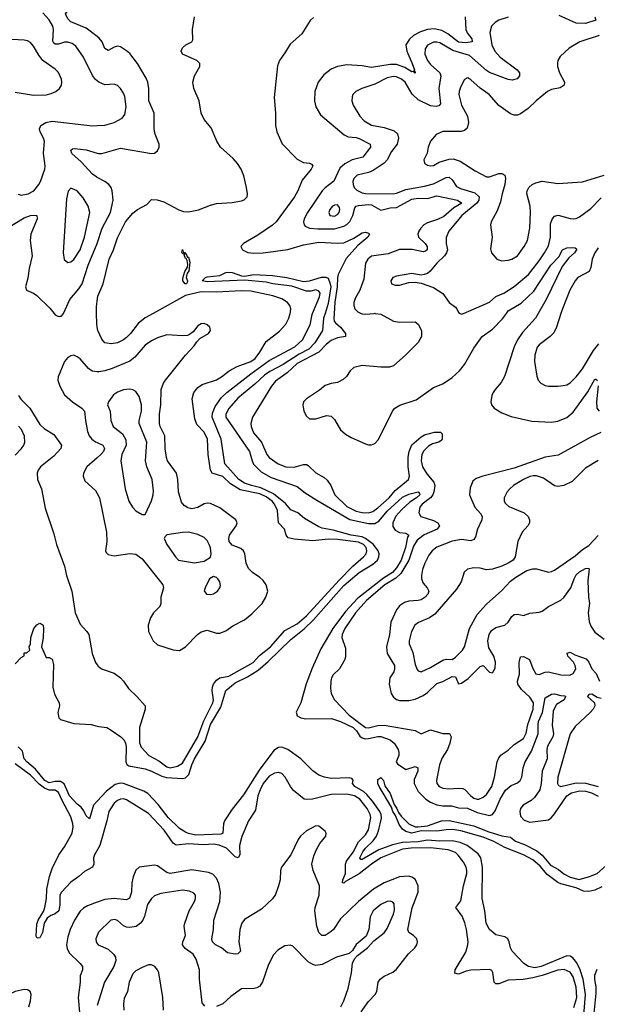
# Model space of a CAD drawing. Header units: inches. Extents: x 1245430 to 1420861, y 606325 to 671315.
# Tile 219 of 256: x 1359500 to 1363226, y 635547 to 641892. Entities that reach past the tile are written whole.
import ezdxf

# ---------------------------------------------------------------- set-up
doc = ezdxf.new("R2010")
doc.units = ezdxf.units.IN
doc.header["$MEASUREMENT"] = 0
for name, color, linetype in [('B3653', 7, 'Continuous'), ('B3654', 7, 'Continuous'), ('B3663', 7, 'Continuous'), ('B3664', 7, 'Continuous')]:
    doc.layers.add(name, color=color, linetype=linetype)

msp = doc.modelspace()

# ---------------------------------------------------------------- linework, layer by layer
at = {"layer": 'B3653', "color": 5}
for points, elevation in [([(1359722.1, 640000), (1359730, 639990.5), (1359750, 639980.7), (1359758.6, 639981.4), (1359770, 639982.8), (1359782, 639998), (1359782.9, 640000)], 820), ([(1360000, 639913.8), (1359997.6, 639930), (1359996.1, 640000)], 780), ([(1360000, 639623.9), (1359967.7, 639627.7), (1359943.6, 639643.6), (1359890, 639706), (1359870, 639720.7), (1359850, 639729.5), (1359830, 639727), (1359810, 639714.5), (1359790, 639689.5), (1359747.8, 639590), (1359746.7, 639570), (1359758.8, 639530), (1359790, 639474.6), (1359840.9, 639430), (1359901.8, 639390), (1359918, 639370), (1359923.6, 639310), (1359938.3, 639238.3), (1359948.8, 639210), (1359965.9, 639190), (1359990, 639172.4), (1360000, 639167.6)], 820), ([(1359491.6, 639470), (1359507, 639447), (1359564.6, 639390), (1359630, 639283.5), (1359657.8, 639257.8), (1359720, 639220), (1359770.1, 639150), (1359766.4, 639130), (1359719.4, 639080.6), (1359633.6, 639010), (1359620.3, 638990), (1359613.9, 638970), (1359615.8, 638930), (1359640.6, 638870), (1359664.6, 638744.6), (1359719.4, 638579.4), (1359737.3, 638510), (1359788.8, 638370), (1359802.1, 638310), (1359835.6, 638210), (1359859, 638070), (1359890, 637997.6), (1359934, 637950), (1359945.3, 637930), (1359966.9, 637806.9), (1359990.2, 637750.2), (1360000, 637735)], 780), ([(1359470, 639086.5), (1359511.8, 639128.2), (1359527, 639150), (1359533.9, 639170), (1359531.8, 639208.2), (1359511.7, 639251.7), (1359492.5, 639272.5)], 780), ([(1360000, 639069.5), (1359932.6, 639010), (1359912.3, 638970), (1359909.1, 638950), (1359920, 638920), (1359990, 638857.3), (1360000, 638839.1)], 820), ([(1359470, 637742), (1359510, 637782), (1359528, 637792), (1359530, 637812), (1359547.3, 637812.7), (1359566, 637830), (1359562, 637850), (1359568.9, 637871.1), (1359571.5, 637910), (1359591.8, 637970), (1359610, 637992.4), (1359630, 638003), (1359639, 637999), (1359651.5, 637991.5), (1359653.7, 637970), (1359652.1, 637907.9), (1359640.4, 637850), (1359670, 637782), (1359690, 637782), (1359710, 637772), (1359718, 637738), (1359713.8, 637590), (1359724.8, 637544.8), (1359754.7, 637490), (1359756.1, 637470), (1359746.6, 637426.6), (1359752.3, 637392.3), (1359763.4, 637383.4), (1359850, 637356.5), (1359962, 637350), (1360000, 637339.8)], 760), ([(1360000, 636855.6), (1359976.3, 636830), (1359950, 636742), (1359930, 636762.4), (1359914.6, 636794.6), (1359897.2, 636817.2), (1359870, 636837.4), (1359821.5, 636890), (1359787.7, 636967.7), (1359763.6, 636983.6), (1359730, 636983.7), (1359690, 636975), (1359662.4, 636990), (1359602.1, 637062.1), (1359545.4, 637110), (1359529.9, 637130), (1359517.5, 637177.5), (1359490, 637206.9)], 760), ([(1360000, 636540.8), (1359982.8, 636510), (1359976.9, 636490), (1359977.5, 636450), (1359970.8, 636430), (1359917.5, 636402.5), (1359882.1, 636370), (1359830, 636333.7), (1359769.6, 636270.4), (1359759.5, 636250), (1359759.3, 636190), (1359752.1, 636150), (1359730, 636129.9), (1359700.5, 636119.5), (1359677, 636103), (1359658.9, 636070), (1359647.4, 636010), (1359630, 635975.6), (1359613.6, 635973.6), (1359607, 635987), (1359610, 636062.8), (1359619.4, 636090), (1359653.8, 636146.2), (1359662.4, 636170), (1359672.7, 636230), (1359675.8, 636290), (1359691.5, 636370), (1359710, 636422), (1359752.8, 636510), (1359790, 636562.9), (1359838.2, 636650), (1359845.1, 636690), (1359842.9, 636710), (1359830, 636755.6), (1359775.4, 636855.4), (1359750, 636912.3), (1359730, 636926.8), (1359690, 636928), (1359659.2, 636939.2), (1359626.1, 636966.1), (1359570, 637023.7), (1359470, 637095.8)], 780), ([(1360000, 636204.9), (1359937.7, 636182.3), (1359912.4, 636167.6), (1359890, 636146.6), (1359853.6, 636090), (1359825.1, 636030), (1359810, 635980.9), (1359803.1, 635930), (1359806.6, 635906.6), (1359819.9, 635879.9), (1359891.2, 635810), (1359904.5, 635790), (1359905.4, 635770), (1359890.2, 635730), (1359889.4, 635689.4), (1359876.6, 635590), (1359887.5, 635470)], 820), ([(1360000, 635991.4), (1359991.3, 635970), (1359992.9, 635950), (1360000, 635940)], 840), ([(1359558.2, 635530), (1359569.3, 635570), (1359573.9, 635610), (1359566.9, 635630), (1359550, 635640.3), (1359530, 635642), (1359470, 635630.5), (1359430, 635611.3), (1359367.9, 635592.1), (1359350, 635581.4), (1359330, 635560.4), (1359303.7, 635516.3)], 820)]:
    msp.add_lwpolyline(points, dxfattribs=dict(at, elevation=elevation))
at = {"layer": 'B3654', "color": 5}
for points, elevation in [([(1360000, 641784.1), (1359930, 641837.4), (1359830, 641878.8), (1359810, 641898.9), (1359796, 641930), (1359810, 641950.2), (1359887, 641953), (1359902, 641958), (1359934.7, 641990), (1359973.5, 642006.5), (1360000, 642006.8)], 820), ([(1360000, 641498), (1359990, 641506.3), (1359970, 641533.6), (1359912, 641652), (1359862, 641722), (1359838.6, 641738.6), (1359810, 641748.3), (1359790, 641748.4), (1359750, 641735.6), (1359730, 641734.4), (1359721.3, 641741.3), (1359713.6, 641753.6), (1359717.8, 641830), (1359714, 641850), (1359690, 641891.8), (1359650, 641935.7)], 840), ([(1359470, 641426.4), (1359590, 641406.4), (1359670, 641408), (1359703.6, 641416.4), (1359732.3, 641430), (1359756.2, 641450), (1359769.7, 641470.3), (1359772.8, 641490), (1359769.7, 641510), (1359750, 641551.8), (1359730, 641574.3), (1359649.9, 641629.9), (1359623.1, 641663.1), (1359590, 641721.3), (1359570, 641745.7), (1359550, 641757.2), (1359530, 641761.2), (1359410, 641767.2)], 860), ([(1359490, 640767.2), (1359510, 640762.3), (1359555.1, 640770), (1359591.2, 640788.8), (1359624.2, 640830), (1359635.3, 640850), (1359661.6, 640930), (1359665.1, 640950), (1359654.3, 641030), (1359659.3, 641110), (1359654.6, 641130), (1359632.1, 641170), (1359628, 641190), (1359637.4, 641210), (1359669.3, 641230.7), (1359710, 641239.5), (1359970, 641209.2), (1360000, 641210.4)], 840), ([(1360000, 640875.2), (1359996.8, 640876.8), (1359970, 640896.1), (1359896.7, 640976.7), (1359836, 641030), (1359830, 641050.6), (1359840.3, 641059.7), (1359856.6, 641063.4), (1359930, 641053.8), (1360000, 641033.1)], 820), ([(1359419.7, 640550), (1359530, 640615.8), (1359570.9, 640630.9), (1359593.4, 640633.4), (1359610.4, 640630), (1359613.8, 640610), (1359571.8, 640510), (1359568.4, 640470), (1359580.2, 640370), (1359561.3, 640290), (1359553.3, 640226.7), (1359537.3, 640170), (1359544.7, 640150), (1359590, 640130.3), (1359610, 640114.6), (1359693.9, 640033.9), (1359722.1, 640000)], 820), ([(1359782.9, 640000), (1359823.4, 640090), (1359882.7, 640157.3), (1359904.2, 640190), (1359941.5, 640310), (1359999.9, 640450)], 820), ([(1359996.1, 640000), (1359995.2, 640044.8), (1360000, 640078.3)], 780)]:
    msp.add_lwpolyline(points, dxfattribs=dict(at, elevation=elevation))
at = {"layer": 'B3654', "color": 5, "elevation": 840}
msp.add_lwpolyline([(1359830, 640806), (1359812.3, 640787.7), (1359801.8, 640738.2), (1359780.2, 640390), (1359787, 640347), (1359810, 640328.7), (1359830, 640332.8), (1359850, 640346.9), (1359890, 640410.3), (1359919, 640490), (1359951.9, 640650), (1359942.7, 640690), (1359910, 640744.7), (1359870, 640789.6)], close=True, dxfattribs=at)
at = {"layer": 'B3663', "color": 5}
for points, elevation in [([(1360000, 637339.8), (1360010, 637337.1), (1360062, 637330), (1360090, 637314), (1360153, 637270), (1360173.1, 637250), (1360182.3, 637230), (1360186.1, 637206.1), (1360184.3, 637110), (1360192.2, 637092.2), (1360204.4, 637084.4), (1360310, 637064.7), (1360350, 637050.4), (1360417, 637017), (1360447.9, 637007.9), (1360550, 637002), (1360570, 637006.3), (1360591.4, 637028.6), (1360609.9, 637090), (1360628.2, 637130), (1360696.2, 637243.8), (1360730, 637350.7), (1360797.6, 637462.4), (1360829.6, 637570.4), (1360890, 637619.1), (1360970, 637658.1), (1361038.7, 637701.3), (1361103.5, 637756.5), (1361250, 637898.1), (1361334.1, 637965.9), (1361395.9, 638024.1), (1361590, 638246), (1361690, 638329.5), (1361777.4, 638382.6), (1361806.9, 638410), (1361816.1, 638430), (1361817.8, 638450), (1361812.9, 638470), (1361781.7, 638510), (1361730, 638549.5), (1361710, 638558.9), (1361638.2, 638570), (1361522.7, 638602.7), (1361450, 638615.1), (1361430, 638623.4), (1361337.7, 638677.7), (1361294.1, 638714.1), (1361250, 638733.3), (1361215.3, 638775.3), (1361137.2, 638837.2), (1361055, 638875), (1360994.2, 638890), (1360950, 638906.6), (1360914, 638930), (1360822.9, 639030), (1360799, 639190), (1360742.5, 639330), (1360744.1, 639355.9), (1360761, 639399), (1360802.5, 639457.5), (1360836.1, 639490), (1360989.9, 639610), (1361110, 639696.6), (1361275.4, 639784.6), (1361324.7, 639830), (1361373.6, 639926.4), (1361386.6, 639993.4), (1361389.4, 640000)], 760), ([(1360000, 637735), (1360005.8, 637725.9), (1360026.8, 637710), (1360110, 637680.4), (1360150, 637652), (1360170, 637630.3), (1360201.7, 637581.7), (1360256, 637530), (1360308.4, 637470), (1360310.3, 637450), (1360273.8, 637330), (1360272.3, 637232.3), (1360284.2, 637204.2), (1360333.8, 637150), (1360396.7, 637116.8), (1360450, 637076.8), (1360470, 637071.7), (1360518.8, 637081.2), (1360550, 637101.1), (1360650, 637271.5), (1360686.8, 637373.2), (1360745.9, 637490), (1360750.3, 637510), (1360741.5, 637570), (1360742.7, 637590), (1360750.8, 637610), (1360770, 637636.6), (1360790, 637652), (1360850, 637661.6), (1361005.3, 637750), (1361045.8, 637794.2), (1361118.7, 637850), (1361210, 637956.4), (1361290, 638000.1), (1361350, 638050.1), (1361559.9, 638280.1), (1361649.2, 638370.8), (1361717.2, 638430), (1361734.3, 638450), (1361740.1, 638470), (1361734.9, 638490), (1361717.9, 638510), (1361685.1, 638525.1), (1361550, 638543.5), (1361490, 638543.7), (1361390, 638534), (1361270, 638543.8), (1361232.7, 638552.7), (1361219.4, 638570), (1361209, 638610), (1361169.9, 638649.9), (1361163.1, 638730), (1361144.4, 638770), (1361127.6, 638790), (1361090, 638818.4), (1361050, 638837.1), (1360922.2, 638862.2), (1360860.6, 638900.6), (1360809.4, 638949.4), (1360740.7, 638970), (1360730, 638989.7), (1360715.5, 639090), (1360710.4, 639190), (1360690, 639234.8), (1360642.6, 639282.6), (1360630, 639320.7), (1360612.7, 639450), (1360624.1, 639490), (1360650, 639521.4), (1360677.9, 639542.1), (1360770, 639570.8), (1360802.8, 639590), (1360850.9, 639630), (1360903, 639657), (1360990, 639689.3), (1361018.6, 639710), (1361050, 639748.8), (1361090, 639817.5), (1361175.3, 639884.7), (1361216.2, 639930), (1361235.9, 639970), (1361244.7, 640000)], 780), ([(1360360.8, 640000), (1360308.7, 639971.3), (1360264.7, 639935.3), (1360215.5, 639870), (1360190, 639844.3), (1360170, 639828.7), (1360130.4, 639809.6), (1360090, 639802.8), (1360050, 639810.9), (1360030, 639833), (1360003.6, 639890), (1360000, 639913.8)], 780), ([(1361469.7, 640000), (1361460.1, 639970), (1361453.9, 639890), (1361404.1, 639810), (1361365.5, 639770), (1361303.3, 639736.7), (1361200.5, 639670), (1361114.1, 639625.9), (1361079.1, 639600.9), (1361017.1, 639542.8), (1360906.7, 639453.3), (1360850, 639386.6), (1360830.3, 639350), (1360830.4, 639330), (1360982, 639110), (1360998.5, 639050), (1361008.9, 639028.9), (1361058.5, 638978.5), (1361121.3, 638941.3), (1361290, 638883.5), (1361342.4, 638842.4), (1361415.9, 638795.9), (1361630, 638671.4), (1361750, 638644.9), (1361790, 638646), (1361817.7, 638662.3), (1361870, 638725.7), (1361970, 638814.5), (1362010, 638833.9), (1362070, 638850.2), (1362079.8, 638839.8), (1362081.4, 638830), (1362058.9, 638810), (1362015.8, 638784.2), (1361964.3, 638735.7), (1361926.4, 638693.6), (1361907.7, 638650), (1361907.2, 638627.2), (1361921.8, 638601.8), (1361950, 638588.1), (1361990, 638583.5), (1362008.9, 638570), (1362002.3, 638557.7), (1361989, 638490), (1361960.7, 638410), (1361930, 638360.1), (1361905.1, 638330), (1361846.6, 638293.4), (1361678.2, 638161.8), (1361601.7, 638078.3), (1361518.9, 637970), (1361442.8, 637837.2), (1361385.6, 637714.4), (1361347.9, 637612.1), (1361313.3, 637490), (1361283.5, 637430), (1361290, 637406.7), (1361312.6, 637392.6), (1361346.1, 637386.1), (1361511.1, 637388.9), (1361570, 637370.1), (1361650, 637330.7), (1361671.7, 637310), (1361695, 637275.1), (1361710, 637264.3), (1361730, 637258.6), (1361750, 637259.2), (1361810, 637272.9), (1361830, 637272.7), (1361890, 637250.7), (1361915, 637230), (1361940.2, 637190), (1361945.4, 637170), (1361944.4, 637150), (1361928, 637110), (1361937.6, 637097.6), (1361990, 637061.3), (1362050, 637079.5), (1362067.8, 637070), (1362068.3, 637050), (1362044.8, 636995.2), (1362045.1, 636970), (1362070, 636918.3), (1362118.7, 636870), (1362150, 636849.2), (1362190, 636832.4), (1362230, 636826.3), (1362285.2, 636825.2), (1362330, 636813.7), (1362389, 636811), (1362450, 636782.4), (1362530, 636764.2), (1362550, 636770.8), (1362566.6, 636793.4), (1362599.1, 636870), (1362632.7, 636927.3), (1362670, 636957.3), (1362710, 636973.6), (1362728.3, 636990), (1362739.6, 637010), (1362748.4, 637070), (1362760.1, 637110), (1362801.4, 637178.6), (1362844.2, 637290), (1362843.2, 637350), (1362846.9, 637370), (1362872.7, 637427.3), (1362890, 637521.1), (1362930, 637546.7), (1362950, 637547.3), (1362990, 637536.2), (1363015.3, 637535.3), (1363020.4, 637530), (1363011.1, 637510), (1362961.5, 637478.5), (1362941.7, 637438.3), (1362933.6, 637346.4), (1362942.2, 637290), (1362937.9, 637270), (1362903.4, 637210), (1362899.9, 637190), (1362901.7, 637130), (1362870.1, 637050), (1362864.1, 636970), (1362854.5, 636930), (1362820.4, 636879.6), (1362798.8, 636861.2), (1362747.6, 636830), (1362730.8, 636810), (1362725.2, 636790), (1362730, 636759.5), (1362753.6, 636733.6), (1362790, 636721.4), (1362910, 636736.3), (1362930, 636750.6), (1362950, 636775.3), (1363029.6, 636890), (1363059.9, 636910), (1363110, 636921.8), (1363150, 636920.1), (1363187.6, 636910), (1363230, 636888.9)], 760), ([(1361528, 640000), (1361526, 639966), (1361529.2, 639950), (1361538, 639938), (1361570.1, 639910), (1361601.8, 639870), (1361600.9, 639850), (1361550, 639842.2), (1361510, 639825.8), (1361478.9, 639801.1), (1361430, 639750), (1361290, 639676.4), (1361224.4, 639615.6), (1361150, 639562.4), (1361123.4, 639530), (1361001.5, 639330), (1360991.8, 639290), (1360994, 639270), (1361008.1, 639230), (1361060.1, 639170), (1361093.7, 639090), (1361110.2, 639070), (1361167.8, 639030), (1361217.3, 639010), (1361270, 639008.8), (1361330, 639025.2), (1361350, 639025.4), (1361360.3, 639020.3), (1361410, 638972), (1361462.9, 638942.8), (1361484.2, 638924.2), (1361505.9, 638890), (1361533.6, 638830), (1361610, 638755.2), (1361670, 638724.6), (1361710, 638716), (1361750, 638714.4), (1361777.6, 638722.4), (1361810, 638745.7), (1361883.4, 638810), (1361921.1, 638858.9), (1362007.7, 638930), (1362014.9, 638950), (1362005.4, 639010), (1362006.7, 639073.3), (1362012.1, 639110), (1362030, 639152.3), (1362090, 639204.1), (1362110, 639216.3), (1362174.6, 639234.6), (1362214.4, 639234.4), (1362224.5, 639224.5), (1362225.8, 639190), (1362218.7, 639181.3), (1362202.4, 639170), (1362161.6, 639158.4), (1362135.9, 639144.1), (1362105.8, 639114.2), (1362094, 639090), (1362088.9, 639050), (1362098.6, 639010), (1362126.6, 638966.6), (1362171.1, 638911.1), (1362177.4, 638890), (1362172, 638850), (1362164.2, 638830), (1362148.8, 638810), (1362096.6, 638770), (1362081.4, 638750), (1362075.4, 638715.4), (1362087.2, 638690), (1362170, 638665.4), (1362196.8, 638650), (1362207.8, 638630), (1362192.6, 638610), (1362108.3, 638571.7), (1362062.8, 638537.2), (1362040.2, 638499.8), (1362009, 638410), (1361957.5, 638322.5), (1361926, 638294), (1361855.8, 638250), (1361735.9, 638150), (1361665.5, 638070), (1361596.8, 637970), (1361579.3, 637930), (1361578, 637910), (1361601.4, 637841.4), (1361601.8, 637790), (1361597.6, 637770), (1361562, 637710), (1361522, 637670), (1361510.3, 637650), (1361506.5, 637630), (1361504.2, 637584.2), (1361508.9, 637550), (1361531.4, 637510), (1361626, 637410), (1361730, 637330.1), (1361750, 637328.6), (1361810, 637344.9), (1361850, 637346.7), (1362051.3, 637311.3), (1362090, 637290.3), (1362150, 637316.9), (1362230, 637292.9), (1362272.6, 637292.6), (1362283.6, 637270), (1362275.2, 637230), (1362258.9, 637190), (1362224.5, 637135.5), (1362207.7, 637090), (1362189.4, 636990), (1362191.3, 636970), (1362204.9, 636950), (1362230, 636939.7), (1362270, 636935.9), (1362330, 636941), (1362357.9, 636937.9), (1362371.6, 636931.6), (1362409.4, 636890), (1362430, 636875.7), (1362450, 636868.9), (1362462, 636870), (1362490, 636881), (1362510, 636898.2), (1362545.8, 636950), (1362562.9, 637010), (1362579.8, 637110), (1362590, 637136.4), (1362605.9, 637154.1), (1362650, 637185.2), (1362690, 637221.3), (1362750, 637260.2), (1362765.8, 637294.2), (1362777.7, 637350), (1362811, 637450), (1362814.5, 637490), (1362790, 637526.4), (1362736.9, 637576.9), (1362713.5, 637610), (1362710.8, 637630), (1362724.5, 637675.5), (1362722.4, 637750), (1362730, 637787.2), (1362750, 637788.6), (1362787.8, 637770), (1362810, 637710.2), (1362830, 637677.7), (1362850, 637673), (1362890, 637687.5), (1362910, 637689.5), (1362990, 637671), (1363048.6, 637668.6), (1363070, 637678), (1363087.5, 637710), (1363083.6, 637730), (1363071.6, 637751.5), (1363035.8, 637790), (1363032.2, 637810), (1363050, 637817.1), (1363080.3, 637800.3), (1363153.7, 637773.7), (1363170, 637752.5), (1363190, 637710.1), (1363219.1, 637679.1), (1363240.5, 637630)], 780), ([(1361793, 640000), (1361830, 639993.7), (1361910, 639948.6), (1361950, 639943.5), (1362050, 639944.9), (1362070.1, 639930.1), (1362091.8, 639890), (1362092.1, 639850), (1362070, 639811.8), (1361990, 639731.7), (1361910, 639662.5), (1361886.3, 639653.7), (1361830, 639652.3), (1361710, 639663.2), (1361654.4, 639650), (1361631.4, 639630), (1361607.2, 639592.8), (1361587.3, 639572.7), (1361550, 639554.5), (1361510, 639548.4), (1361470, 639534.1), (1361434.6, 639505.4), (1361350.3, 639450), (1361330.3, 639430), (1361325.3, 639410), (1361333.1, 639370), (1361350, 639338), (1361370, 639320.3), (1361410, 639320.3), (1361478.2, 639341.8), (1361510, 639338), (1361530, 639316.9), (1361570, 639250.2), (1361601.2, 639221.2), (1361638.9, 639198.9), (1361730, 639158), (1361750, 639151.8), (1361770, 639151.8), (1361790, 639160.3), (1361813.7, 639186.3), (1361904.1, 639370), (1361919.7, 639390), (1361951.2, 639408.8), (1362057.5, 639442.5), (1362170, 639522.9), (1362230, 639545.6), (1362290, 639586.3), (1362336.3, 639630), (1362368.5, 639670), (1362430, 639774.6), (1362482.5, 639850), (1362550, 639898), (1362615.1, 639964.9), (1362639.2, 640000)], 820), ([(1361701.7, 640000), (1361710, 639996), (1361730, 639993.7), (1361785.5, 640000)], 820), ([(1362340.8, 640000), (1362350, 639994.9), (1362362, 640000)], 840), ([(1362844, 640000), (1362826.5, 639970), (1362742.6, 639877.4), (1362710, 639829.1), (1362690, 639784.8), (1362626.2, 639593.8), (1362605.4, 639554.6), (1362566.3, 639510), (1362554.3, 639490), (1362545.5, 639470), (1362538.2, 639430), (1362543.6, 639410), (1362560.4, 639390), (1362610, 639358.3), (1362670, 639335.8), (1362804.3, 639304.3), (1362930, 639298.9), (1362970, 639304.8), (1363030, 639329.5), (1363070, 639363), (1363165.1, 639494.9), (1363210, 639576.4), (1363215.6, 639575.6), (1363226.9, 639566.9)], 820), ([(1362990.6, 640000), (1362962, 639910), (1362945.6, 639874.4), (1362921.3, 639850), (1362850, 639798), (1362837.8, 639782.2), (1362822.3, 639730), (1362821.3, 639690), (1362835.4, 639595.4), (1362844.4, 639570), (1362862, 639550), (1362890, 639535.8), (1362911.7, 639531.7), (1362970, 639530.2), (1363005.5, 639534.5), (1363030, 639540.3), (1363050, 639551.7), (1363090, 639590.3), (1363130, 639642.8), (1363200.5, 639759.5), (1363236.3, 639803.7)], 840), ([(1360000, 638839.1), (1360016, 638810), (1360059.7, 638590), (1360061.8, 638530), (1360053.8, 638470), (1360058.4, 638458.4), (1360070, 638446.2), (1360110, 638437.8), (1360210, 638452.4), (1360250, 638447.6), (1360290, 638417.3), (1360409.4, 638270), (1360423.2, 638250), (1360428.6, 638230), (1360411, 638170), (1360410.1, 638129.9), (1360403.6, 638110), (1360363.5, 638070), (1360343.1, 638036.9), (1360328.8, 637990), (1360331.8, 637950), (1360361.6, 637890), (1360390, 637863.2), (1360490, 637831.4), (1360530, 637827.9), (1360570, 637851.6), (1360647.2, 637930), (1360670, 637947.1), (1360710, 637958), (1360770, 637938), (1360790, 637938), (1360830, 637953.4), (1360874.5, 637985.5), (1360950, 638024.5), (1360997.5, 638062.5), (1361063.8, 638130), (1361088.6, 638170), (1361099.7, 638210), (1361089.7, 638250), (1361070, 638277.7), (1361050, 638298.7), (1361001.7, 638330), (1360976, 638356), (1360961.2, 638390), (1360952.5, 638450), (1360943.5, 638470), (1360925.4, 638485.4), (1360870, 638505.7), (1360852.1, 638530), (1360848.7, 638550), (1360853.1, 638570), (1360895.6, 638630), (1360902.2, 638650), (1360894.3, 638670), (1360790, 638746.1), (1360730, 638774.6), (1360710, 638776.5), (1360690, 638771.4), (1360650, 638749.8), (1360610, 638740.2), (1360585.6, 638745.6), (1360560.7, 638760.7), (1360544.2, 638784.2), (1360525.4, 638850), (1360520.2, 638930), (1360511.4, 638970), (1360454.2, 639050), (1360446.5, 639070), (1360437.6, 639130), (1360436.7, 639210), (1360406.2, 639270), (1360402.8, 639290), (1360401.9, 639350), (1360409.9, 639410.1), (1360413.1, 639510), (1360428.1, 639550), (1360441.5, 639570), (1360570.3, 639729.7), (1360624.7, 639790), (1360642.7, 639817.3), (1360662.6, 639837.4), (1360717, 639870), (1360731.1, 639888.9), (1360727, 639910), (1360710, 639927), (1360690, 639934), (1360670, 639932.8), (1360650, 639919.6), (1360619, 639881), (1360596.4, 639863.6), (1360581.8, 639858.2), (1360550, 639854.3), (1360450, 639861.5), (1360390, 639842.2), (1360350, 639821.8), (1360310, 639794.2), (1360242.4, 639717.6), (1360210, 639692.2), (1360095.9, 639644.1), (1360050, 639630.5), (1360010, 639622.8), (1360000, 639623.9)], 820), ([(1363232.1, 639532.1), (1363220.8, 639430), (1363223.5, 639390), (1363238.3, 639370)], 820), ([(1363248.8, 639231.2), (1363180.2, 639199.8), (1362973, 639087), (1362890, 639072.8), (1362690, 639002.6), (1362488.3, 638951.7), (1362444.2, 638935.8), (1362421.8, 638918.2), (1362405.1, 638874.9), (1362400.9, 638830), (1362435, 638750), (1362473.2, 638710), (1362482.7, 638690), (1362479.8, 638670), (1362452.3, 638610), (1362440.8, 638559.3), (1362430, 638541.7), (1362410, 638535), (1362350, 638542.2), (1362290, 638530.9), (1362190, 638492.7), (1362159.8, 638470), (1362138, 638442), (1362112.6, 638390), (1362098.1, 638350), (1362091.2, 638311.2), (1362091.8, 638290), (1362101.6, 638261.6), (1362128.9, 638230), (1362138.5, 638210), (1362133.2, 638190), (1362115.3, 638170), (1362090, 638154.6), (1362070, 638148.6), (1362010, 638146), (1361982.4, 638137.6), (1361950, 638115.9), (1361929.4, 638090), (1361894.8, 638010), (1361886.3, 637930), (1361866.1, 637850), (1361870, 637808.5), (1361916.8, 637730), (1361918.2, 637710), (1361913.4, 637690), (1361888.2, 637650), (1361883.8, 637610), (1361896.8, 637550), (1361910, 637526.7), (1361930, 637512.1), (1361950, 637505.6), (1362010, 637504.4), (1362050, 637514.1), (1362102.8, 637537.2), (1362130, 637556.6), (1362190, 637614.2), (1362230, 637627.5), (1362290, 637659.8), (1362310, 637657.6), (1362330, 637612.4), (1362350, 637616.3), (1362392.4, 637647.6), (1362470, 637723.2), (1362490, 637730.3), (1362530, 637688.5), (1362550, 637683), (1362566.7, 637713.3), (1362568.7, 637751.3), (1362557.8, 637790), (1362525.3, 637845.3), (1362519.4, 637890), (1362527.7, 637930), (1362543.9, 637956.1), (1362570, 637975.3), (1362630, 637990.2), (1362650, 638009.2), (1362673.3, 638046.7), (1362690, 638058.9), (1362710, 638061.9), (1362750, 638052.1), (1362790, 638067.9), (1362850, 638073.2), (1362870, 638081.3), (1362910, 638111.2), (1362990, 638152.4), (1363010, 638168), (1363055.2, 638230), (1363076.2, 638290), (1363090, 638314.6), (1363110, 638334.1), (1363150, 638355.4), (1363170, 638357.1), (1363172.8, 638352.8), (1363164.1, 638275.9), (1363168.1, 638170), (1363174.7, 638130), (1363165.5, 638070), (1363173.2, 638013.2), (1363183.1, 637983.1), (1363210, 637944.6), (1363270, 637900.7)], 820), ([(1360000, 639167.6), (1360036.9, 639150), (1360048.1, 639130), (1360040.1, 639110), (1360023.3, 639090), (1360000, 639069.5)], 820), ([(1363230, 639051.8), (1363150, 639002), (1363062.9, 638917), (1363010, 638889.9), (1362970, 638883.7), (1362950, 638888.1), (1362877.9, 638937.9), (1362833.1, 638953.1), (1362813.3, 638953.3), (1362790, 638949.1), (1362749.1, 638930), (1362685.5, 638890), (1362662.4, 638870), (1362644.2, 638850), (1362625.4, 638810), (1362625.4, 638790), (1362634.3, 638774.3), (1362655.5, 638755.5), (1362753.4, 638713.4), (1362778.9, 638690), (1362788.9, 638670), (1362788.9, 638650), (1362777.4, 638630), (1362741.1, 638590), (1362712.2, 638530), (1362695.8, 638430), (1362682, 638410), (1362650.3, 638389.7), (1362610, 638371.1), (1362550, 638352.4), (1362510, 638347.1), (1362470, 638357.2), (1362430, 638359.8), (1362387.8, 638352.2), (1362367, 638333), (1362346.8, 638270), (1362317.8, 638222.2), (1362177.7, 638062.3), (1362143.3, 638036.7), (1362072.5, 638007.5), (1362048.1, 637990), (1362027.8, 637950), (1362011.1, 637890), (1362011.9, 637870), (1362034.9, 637814.9), (1362050, 637738), (1362063.9, 637703.9), (1362070, 637695.3), (1362090.3, 637690.3), (1362150, 637716.6), (1362230, 637764.8), (1362250, 637771.6), (1362290, 637770.2), (1362310, 637783.9), (1362356, 637830), (1362368.6, 637850), (1362400.9, 637970), (1362450, 638058.3), (1362510, 638124.9), (1362610, 638214), (1362666.6, 638273.4), (1362700.9, 638299.1), (1362770, 638342), (1362810, 638352.8), (1362832.6, 638352.6), (1362910, 638331.7), (1362930, 638336.5), (1362950, 638345.8), (1363083.5, 638436.5), (1363130, 638479.1), (1363170, 638502.9), (1363232, 638568)], 840), ([(1363250, 637518.6), (1363225, 637525), (1363190, 637546.6), (1363170, 637544.5), (1363162.3, 637530), (1363207, 637490), (1363208.9, 637470), (1363199.1, 637450), (1363181.2, 637430), (1363081.8, 637338.2), (1363051.5, 637290), (1362971.1, 637010), (1362968.3, 636970), (1362976.3, 636956.3), (1362990, 636950.3), (1363090, 636975.3), (1363150, 636972.8), (1363230, 636950.3)], 780), ([(1363136, 635450), (1363150.2, 635610), (1363134.4, 635710), (1363115.7, 635770), (1363094.4, 635814.4), (1363066.9, 635846.9), (1363050, 635856.7), (1363030, 635858.9), (1362863.6, 635790), (1362822.9, 635782.9), (1362781.3, 635790), (1362752.2, 635810), (1362676.9, 635890), (1362665.1, 635910), (1362658, 635950), (1362649, 635970), (1362630, 635980.9), (1362570, 635995.6), (1362529.6, 636030), (1362508.4, 636070), (1362500.4, 636150), (1362483.8, 636230), (1362485.8, 636430), (1362473.9, 636490), (1362457.2, 636517.2), (1362386.6, 636570), (1362340.9, 636590), (1362290, 636600.2), (1362210, 636597.7), (1362130, 636604.4), (1362070, 636593.2), (1361970, 636589), (1361905.5, 636574.5), (1361817, 636543), (1361710, 636480.2), (1361700.6, 636480.6), (1361694.5, 636490), (1361713.4, 636530), (1361730, 636552.6), (1361780, 636600), (1361800.6, 636630), (1361813.9, 636666.1), (1361833, 636747), (1361831.7, 636770), (1361822.3, 636790), (1361776.5, 636856.5), (1361739.4, 636899.4), (1361717.5, 636917.5), (1361662.4, 636950), (1361646.9, 636970), (1361651.6, 636991.6), (1361642.9, 637002.9), (1361626.9, 637006.9), (1361510, 637003.1), (1361467, 637010), (1361430, 637023.7), (1361390, 637052.2), (1361313.6, 637130), (1361229.9, 637190), (1361190, 637204.4), (1361170, 637202.6), (1361138.3, 637181.7), (1361044.4, 637055.6), (1360943.2, 636896.8), (1360870, 636804.3), (1360821, 636730), (1360815, 636710), (1360810.1, 636650), (1360796.5, 636643.5), (1360636.9, 636636.9), (1360590, 636647.5), (1360570, 636656.5), (1360530, 636681.1), (1360458.1, 636750), (1360393.8, 636833.9), (1360326.1, 636906.1), (1360301.2, 636921.2), (1360170, 636970.3), (1360148, 636972), (1360116.8, 636963.1), (1360059.8, 636920.2), (1360000, 636855.6)], 760), ([(1363073.8, 635526.2), (1363092.9, 635590), (1363090, 635658), (1363070, 635725), (1363050, 635753.6), (1363012, 635772), (1362970, 635767.5), (1362870, 635733.1), (1362810, 635717.9), (1362746.9, 635706.9), (1362650, 635703), (1362590, 635678.1), (1362570, 635679.4), (1362559.8, 635690), (1362551.9, 635751.9), (1362544.2, 635764.2), (1362531.3, 635771.3), (1362410, 635768), (1362378.9, 635761.1), (1362330, 635741.6), (1362307, 635747), (1362308.5, 635770), (1362376.6, 635883.4), (1362390.4, 635929.6), (1362391.6, 635950), (1362382.6, 636030), (1362371.7, 636071.7), (1362354.4, 636114.4), (1362314, 636170), (1362345.2, 636214.8), (1362362.4, 636310), (1362383, 636390), (1362383.4, 636410), (1362379.9, 636430), (1362363.5, 636463.5), (1362329.1, 636509.1), (1362310, 636525.4), (1362263.4, 636543.4), (1362150, 636555.3), (1362025.9, 636554.1), (1361970, 636546.3), (1361830, 636491.5), (1361770, 636451), (1361690, 636387.5), (1361600.9, 636339.1), (1361590, 636328.2), (1361582.4, 636330), (1361584.3, 636350), (1361600.7, 636390), (1361601, 636450), (1361606.9, 636470), (1361650, 636527.3), (1361685.5, 636594.5), (1361730, 636639.8), (1361749.3, 636670.7), (1361764.5, 636750), (1361760.6, 636770), (1361740.6, 636810), (1361693.3, 636870), (1361659.9, 636890), (1361610, 636902.4), (1361510, 636899.6), (1361388.5, 636868.5), (1361350, 636866.5), (1361335.1, 636870), (1361265.5, 636925.5), (1361246.3, 636950), (1361211.6, 637011.6), (1361190, 637033.6), (1361170, 637041.3), (1361143, 637037), (1361110, 637016.9), (1361071.5, 636970), (1361051.3, 636930), (1361036.9, 636890), (1361022, 636798), (1360976.9, 636730), (1360932.4, 636627.6), (1360917.7, 636570), (1360919.8, 636510), (1360910, 636490.8), (1360890, 636497.3), (1360833, 636553), (1360786.4, 636573.6), (1360750, 636578.1), (1360685.1, 636574.9), (1360590, 636580.9), (1360510, 636573.1), (1360490, 636585.4), (1360431.5, 636670), (1360330, 636776), (1360190, 636865.5), (1360170, 636870.7), (1360150, 636869.8), (1360130, 636861.1), (1360110, 636843.8), (1360074.5, 636790), (1360062, 636730), (1360016.3, 636570), (1360000, 636540.8)], 780), ([(1363255, 636305), (1363210, 636283.4), (1363170, 636274.5), (1363136.3, 636276.3), (1363090, 636296.8), (1362990, 636323.2), (1362970, 636333), (1362902.8, 636382.8), (1362856.8, 636436.8), (1362810, 636479.1), (1362750.4, 636510.4), (1362630, 636557.6), (1362557.3, 636597.3), (1362490, 636624.9), (1362344.6, 636664.6), (1362293.4, 636673.4), (1362250, 636672.1), (1362190, 636662.2), (1362090, 636664.8), (1362030, 636649.4), (1361990, 636660.6), (1361970, 636675.1), (1361946.6, 636706.6), (1361924.4, 636764.4), (1361906.6, 636790), (1361898.3, 636818.3), (1361817.6, 636950), (1361809.9, 636970), (1361810, 636996.3), (1361830, 637008.5), (1361845.7, 636990), (1361854.3, 636954.3), (1361890, 636906.7), (1361914.5, 636834.5), (1361933.4, 636810), (1361943.1, 636783.1), (1361959.8, 636759.8), (1362009.5, 636709.5), (1362050, 636691.9), (1362070.2, 636690.2), (1362130, 636697), (1362220.7, 636730), (1362270, 636732.6), (1362430, 636696.6), (1362519.8, 636659.8), (1362610, 636633), (1362665.2, 636625.2), (1362697.6, 636597.6), (1362756.7, 636576.7), (1362835.2, 636535.2), (1362870, 636507.8), (1362924.4, 636444.4), (1362975.6, 636415.6), (1363010, 636388.9), (1363050, 636366), (1363108.6, 636351.4), (1363176, 636370), (1363224.5, 636390), (1363281, 636439)], 740), ([(1361701.5, 635498.5), (1361750, 635565), (1361793, 635610), (1361804.5, 635630), (1361812.2, 635690), (1361824.4, 635710), (1361850, 635728.5), (1361905.7, 635754.3), (1361930, 635773.1), (1362008, 635872), (1362048.4, 635910), (1362060.9, 635930), (1362066, 635950), (1362061.1, 635970), (1362040.5, 635990), (1362009.4, 636009.4), (1362002.8, 636030), (1362031.2, 636168.8), (1362069.8, 636269.8), (1362070.6, 636310), (1362050, 636354), (1362030, 636367.4), (1362010, 636372.9), (1361950, 636369.3), (1361850, 636330.9), (1361782, 636290), (1361684.6, 636210), (1361570, 636098.2), (1361524.3, 636030), (1361510, 636015.7), (1361470, 635991.3), (1361448, 635990), (1361430, 636009.6), (1361417, 636050), (1361402.7, 636150), (1361405.2, 636170), (1361431.9, 636250), (1361433.5, 636310), (1361392.2, 636410), (1361385.4, 636450), (1361396.7, 636503.2), (1361414.2, 636545.7), (1361437, 636583), (1361474.7, 636630), (1361477.4, 636650), (1361470, 636663.7), (1361430, 636695.4), (1361410, 636697.7), (1361350, 636665.5), (1361311.3, 636630), (1361296.2, 636610), (1361248.8, 636511.2), (1361188.2, 636430), (1361182.2, 636410), (1361179.1, 636350), (1361169.2, 636310), (1361150, 636254), (1361130, 636227.8), (1361060.3, 636159.7), (1360950, 636094.4), (1360932.1, 636070), (1360919, 636030), (1360915.3, 635975.3), (1360914.3, 635950), (1360924.1, 635890), (1360907.9, 635872.1), (1360889.9, 635869.9), (1360839.7, 635879.7), (1360802.4, 635910), (1360763.1, 635930), (1360743.2, 635950), (1360739.5, 635970), (1360751.1, 636028.9), (1360753.3, 636090), (1360790.4, 636210), (1360794.6, 636270), (1360785.2, 636325.2), (1360770, 636359.7), (1360745.7, 636385.7), (1360717.6, 636397.6), (1360610, 636414.3), (1360470, 636390.4), (1360450, 636396.3), (1360390, 636438.7), (1360370, 636444.7), (1360270, 636431.1), (1360250, 636411.6), (1360232.1, 636367.9), (1360223.7, 636330), (1360221.2, 636270), (1360208.6, 636231.4), (1360190, 636221.2), (1360110, 636229.3), (1360050, 636223), (1360000, 636204.9)], 820), ([(1360694.4, 635534.4), (1360676.8, 635556.8), (1360659.1, 635710), (1360660.7, 635770), (1360638.9, 635838.9), (1360619.7, 635870), (1360566.8, 635906.8), (1360551, 635930), (1360553.3, 635950), (1360569.8, 635990), (1360562, 636050), (1360564.6, 636070), (1360593.6, 636150), (1360627.2, 636210), (1360633.5, 636230), (1360634, 636250), (1360623.1, 636263.1), (1360596, 636276), (1360550, 636282.5), (1360410, 636260.3), (1360370, 636246.4), (1360350, 636229.7), (1360325.2, 636190), (1360305.1, 636114.9), (1360293.7, 636090), (1360279.5, 636070), (1360251.5, 636048.5), (1360210, 636041.7), (1360190, 636044.5), (1360170, 636052.5), (1360130, 636087.2), (1360114.5, 636094.5), (1360087.2, 636090), (1360008.2, 636011.8), (1360000, 635991.4)], 840), ([(1361571.6, 635530), (1361591.8, 635570), (1361618.5, 635650), (1361640.5, 635750), (1361647.5, 635812.5), (1361659.3, 635840.7), (1361678.9, 635861.1), (1361744, 635910), (1361784.4, 635955.6), (1361850, 636007), (1361870, 636035.8), (1361910, 636128.5), (1361916.5, 636156.5), (1361914.5, 636194.5), (1361906.1, 636206.1), (1361891.8, 636211.8), (1361870, 636208.7), (1361830, 636190.6), (1361779.7, 636150), (1361760.2, 636110), (1361751.7, 636028.3), (1361734.2, 635985.8), (1361670, 635932.7), (1361646, 635894), (1361625.5, 635874.5), (1361542.8, 635850), (1361450, 635803.9), (1361410, 635796.8), (1361390, 635802.6), (1361361.6, 635821.6), (1361261.1, 635921.1), (1361247.7, 635927.7), (1361210, 635923.6), (1361164.5, 635895.5), (1361135.3, 635864.8), (1361102, 635798), (1361067.1, 635692.9), (1361050, 635663.6), (1361030, 635653), (1361012, 635650), (1360930, 635646.6), (1360862.1, 635597.9), (1360810, 635550.9), (1360770, 635533.8)], 840), ([(1360000, 635940), (1360007, 635930), (1360070, 635901.8), (1360105.5, 635870), (1360117.7, 635850), (1360120.2, 635830), (1360106.3, 635790), (1360047.6, 635690), (1360000, 635538.6)], 840), ([(1360428.5, 635510), (1360423.5, 635590), (1360397.4, 635750), (1360389.6, 635770), (1360372, 635790), (1360350, 635800.5), (1360330, 635800.5), (1360290, 635784), (1360250, 635762), (1360230, 635743.6), (1360205.8, 635690), (1360194.9, 635630), (1360174.6, 635585.4), (1360169.2, 635550), (1360172.5, 635510)], 860), ([(1363205.1, 635490), (1363218.4, 635618.4), (1363218.8, 635658.8), (1363210, 635706), (1363210, 635734), (1363225.6, 635774.4)], 740)]:
    msp.add_lwpolyline(points, dxfattribs=dict(at, elevation=elevation))
at = {"layer": 'B3663', "color": 5, "elevation": 840}
for points in [[(1360210.8, 639510.8), (1360170, 639506.8), (1360130, 639492.9), (1360105.3, 639474.7), (1360072.2, 639430), (1360067.2, 639410), (1360084.2, 639370), (1360087.9, 639310), (1360102.8, 639270), (1360163.6, 639223.6), (1360184, 639184), (1360186.2, 639150), (1360159.7, 639090), (1360151.6, 639050), (1360180.3, 638870), (1360204, 638790), (1360227, 638750), (1360250, 638727.7), (1360290, 638704), (1360310, 638702.8), (1360350, 638790.8), (1360361, 638830), (1360363.3, 638856.7), (1360354.8, 638930), (1360319.8, 639010), (1360311.5, 639050), (1360321, 639170), (1360270.6, 639290), (1360269.8, 639310), (1360284.9, 639370), (1360285, 639410), (1360270, 639465.1), (1360250, 639495.4), (1360230, 639507.2)], [(1360590, 638589.7), (1360550, 638588.5), (1360450, 638571.8), (1360437.5, 638562.5), (1360432.7, 638550), (1360449, 638510), (1360504.6, 638430), (1360524.4, 638410), (1360627, 638393), (1360690, 638403.7), (1360730, 638427.7), (1360736, 638450), (1360730, 638489), (1360721.5, 638510), (1360710, 638535.6), (1360690, 638555.8), (1360650, 638575.4)], [(1360750, 638304.5), (1360724, 638290), (1360695.5, 638230), (1360690.9, 638210.9), (1360704.7, 638190), (1360730, 638188.4), (1360750, 638193), (1360775.1, 638210), (1360791.6, 638230), (1360794.5, 638245.5), (1360791.2, 638270), (1360777.6, 638290), (1360770, 638298.4)]]:
    msp.add_lwpolyline(points, close=True, dxfattribs=at)
at = {"layer": 'B3664', "color": 5}
for points, elevation in [([(1360000, 640078.3), (1360004.5, 640110), (1360038.2, 640190), (1360077.7, 640350), (1360105.3, 640410), (1360130, 640486.9), (1360183.2, 640590), (1360230, 640646.5), (1360260.5, 640670), (1360319.6, 640700.4), (1360350, 640734.7), (1360387.8, 640732.2), (1360430, 640719.3), (1360526.9, 640666.9), (1360556.6, 640656.6), (1360590, 640653.3), (1360653.7, 640666.3), (1360730, 640697.7), (1360770, 640708.9), (1360870, 640715.2), (1360930, 640724.7), (1360948.5, 640731.5), (1360966.6, 640750), (1360969.3, 640770.7), (1360963, 640810), (1360945.4, 640885.4), (1360928.5, 640928.5), (1360905.1, 640965.1), (1360877.3, 640997.3), (1360794.7, 641070), (1360772.1, 641110), (1360735.8, 641195.8), (1360689.7, 641250), (1360670.9, 641290), (1360657.7, 641370), (1360624.3, 641450), (1360616.6, 641490), (1360627.7, 641530), (1360661.7, 641590), (1360662.8, 641610), (1360643.5, 641630), (1360549.9, 641669.9), (1360542.2, 641690), (1360550, 641711.7), (1360570.9, 641730), (1360611.3, 641748.7), (1360617.9, 641762.1), (1360614.2, 641830), (1360628.3, 641910)], 780), ([(1361394.3, 641905.7), (1361373.7, 641886.3), (1361318.9, 641801.1), (1361244.4, 641735.6), (1361215.4, 641684.6), (1361174.9, 641630), (1361163.9, 641596.1), (1361141.1, 641390), (1361150.1, 641290), (1361149, 641210), (1361158.2, 641170), (1361192, 641092), (1361290, 640992.9), (1361330, 640973.1), (1361370, 640967.3), (1361381.6, 640961.6), (1361390.1, 640950), (1361380.8, 640930), (1361321.5, 640858.5), (1361294.4, 640790), (1361272, 640750), (1361154.4, 640590), (1361130, 640568.1), (1361036.7, 640503.3), (1360944.7, 640450), (1360926.5, 640430), (1360936.9, 640410), (1360972.4, 640392.4), (1361010, 640387.3), (1361070.1, 640390.1), (1361230, 640412.4), (1361330, 640442.3), (1361430, 640459.3), (1361550, 640452.7), (1361590, 640455.4), (1361654.6, 640485.4), (1361710, 640518), (1361730, 640523.7), (1361750, 640516.5), (1361755.8, 640510), (1361745.3, 640490), (1361681.9, 640438.1), (1361605.5, 640354.5), (1361555.2, 640250), (1361550.3, 640230), (1361547.9, 640170), (1361532.3, 640072.3), (1361528, 640000)], 780), ([(1362372.4, 641910), (1362378.3, 641830), (1362387.1, 641807.1), (1362415.6, 641770), (1362418.4, 641750), (1362376.7, 641743.3), (1362330, 641748.1), (1362261.3, 641801.3), (1362222.1, 641822.1), (1362174, 641834), (1362130, 641828.7), (1362085.4, 641814.6), (1362040.6, 641790), (1362013.2, 641766.8), (1361990.1, 641730), (1361996.1, 641690), (1362030.6, 641610), (1362045.7, 641570), (1362042, 641562), (1362050, 641556), (1362050, 641548.4), (1362038.9, 641558.9), (1362030, 641557.2), (1361984, 641584), (1361930, 641602.9), (1361890, 641604.7), (1361770, 641584.4), (1361710, 641594.1), (1361610, 641602.2), (1361550, 641591.3), (1361510, 641573.3), (1361462.2, 641537.8), (1361424.2, 641490), (1361404.2, 641430), (1361402.2, 641370), (1361410.2, 641330), (1361439.6, 641279.6), (1361593.8, 641150), (1361618.1, 641138.1), (1361670, 641133.2), (1361690, 641126.5), (1361759.6, 641090), (1361762.2, 641070), (1361714.3, 641005.6), (1361645.5, 640990), (1361596.8, 640963.2), (1361564.2, 640935.8), (1361527.2, 640852.8), (1361470, 640809.9), (1361450, 640789.2), (1361356.1, 640650), (1361335.9, 640610), (1361330.9, 640590), (1361334, 640570), (1361342.1, 640562.1), (1361368.7, 640548.7), (1361423.7, 640543.7), (1361530, 640545.7), (1361590, 640561.3), (1361610, 640572.1), (1361630, 640591.2), (1361649.6, 640630), (1361660.7, 640679.3), (1361669.4, 640690.6), (1361684.9, 640695.1), (1361750, 640702), (1361770, 640699.6), (1361830, 640665.4), (1361890, 640680.3), (1361930, 640682.9), (1362030, 640736), (1362070, 640741.7), (1362130, 640739.3), (1362190, 640757.5), (1362323.7, 640730), (1362351.6, 640710), (1362300.9, 640679.1), (1362235.4, 640624.6), (1362195, 640605), (1362130, 640583.1), (1362106.3, 640570), (1362087.8, 640550), (1362073.5, 640530), (1362067.3, 640510), (1362072.5, 640490), (1362114.4, 640450), (1362127.3, 640430), (1362128.2, 640410), (1362118.4, 640401.6), (1362103.2, 640396.8), (1362031.5, 640411.5), (1361950, 640411.4), (1361876.9, 640383.1), (1361770, 640367.6), (1361745.5, 640350), (1361730, 640323.5), (1361718.9, 640221.1), (1361693.5, 640150), (1361664.4, 640095.6), (1361656.1, 640070), (1361655.7, 640050), (1361662.5, 640030), (1361680.8, 640010), (1361701.7, 640000)], 820), ([(1362650, 641908.4), (1362591.2, 641888.8), (1362565.8, 641874.2), (1362542.8, 641850), (1362532.5, 641810), (1362545.5, 641730), (1362563.9, 641690), (1362598.2, 641650), (1362707.6, 641570), (1362724.2, 641550), (1362724.4, 641530), (1362707.9, 641512.1), (1362676.4, 641503.6), (1362650, 641507.2), (1362530, 641552.5), (1362510, 641564.9), (1362400.7, 641660.7), (1362294.4, 641694.4), (1362210, 641742.9), (1362190, 641748.2), (1362170, 641746.8), (1362130, 641728.7), (1362115.4, 641704.6), (1362112.8, 641670), (1362130, 641629.2), (1362150, 641604.6), (1362209.4, 641550), (1362216.6, 641530), (1362203.8, 641450), (1362214.1, 641350), (1362203.6, 641336.4), (1362187.2, 641332.8), (1362150, 641336.8), (1362070, 641375.9), (1362031.9, 641411.9), (1361985.8, 641490), (1361962.6, 641510), (1361930, 641524.5), (1361910, 641526.5), (1361870, 641517.4), (1361790, 641476), (1361706, 641450), (1361668.4, 641430), (1361649.3, 641410.7), (1361643.9, 641396.1), (1361642.3, 641370), (1361650, 641342), (1361694.7, 641270), (1361721.5, 641241.5), (1361770, 641213.2), (1361850, 641197.5), (1361916, 641176), (1361936.1, 641156.1), (1361944.2, 641130), (1361935, 641090), (1361898, 641042), (1361869.2, 640990), (1361851.8, 640968.2), (1361780.5, 640919.5), (1361750, 640906.8), (1361677.3, 640890), (1361654.9, 640870), (1361649.2, 640850), (1361650.3, 640830), (1361657, 640810), (1361674.8, 640794.8), (1361710, 640776.3), (1361730, 640771.5), (1361910, 640770.7), (1361930, 640773.5), (1361990, 640798.8), (1362110, 640818.7), (1362170, 640833.6), (1362250, 640875.5), (1362270, 640876.6), (1362290, 640861.3), (1362318.3, 640818.3), (1362343.8, 640803.8), (1362436.3, 640776.3), (1362463, 640750), (1362461.1, 640730), (1362448.8, 640710), (1362351.6, 640630), (1362268.2, 640530), (1362251.8, 640488.2), (1362250.2, 640450), (1362258.7, 640410), (1362253.7, 640390), (1362239.8, 640370), (1362190, 640322.8), (1362147.6, 640272.4), (1362130, 640257.7), (1362109.4, 640249.4), (1362090, 640246.6), (1362030, 640256.3), (1361930, 640238.7), (1361907.7, 640230), (1361893.4, 640210), (1361898.8, 640190), (1361922.3, 640182.3), (1361950, 640182.6), (1362010, 640199.3), (1362050, 640201.6), (1362090, 640194), (1362170, 640167.4), (1362230, 640127.4), (1362270.2, 640070.2), (1362310, 640040.4), (1362320.4, 640030), (1362330, 640006), (1362340.8, 640000)], 840), ([(1363210.2, 641910), (1363215.3, 641890), (1363150, 641868.7), (1363089.2, 641869.2), (1362980.2, 641920.2)], 840), ([(1360000, 641033.1), (1360010, 641030.1), (1360030, 641030.9), (1360150, 641065.5), (1360350, 641030.3), (1360370, 641033.1), (1360390, 641047), (1360400.4, 641070), (1360399.8, 641090), (1360374.1, 641154.1), (1360367.2, 641187.2), (1360367.7, 641290), (1360332.1, 641370), (1360332.2, 641450), (1360327.2, 641490), (1360316.3, 641516.3), (1360261, 641610), (1360210, 641674.3), (1360190, 641692.3), (1360150, 641716.7), (1360130, 641721.8), (1360110, 641716.3), (1360070, 641694.6), (1360059.4, 641699.4), (1360050, 641706.6), (1360031.2, 641750), (1360013.7, 641773.7), (1360000, 641784.1)], 820), ([(1363238, 641790), (1363112.7, 641750), (1363044.9, 641710), (1362985.4, 641654.6), (1362971.7, 641630), (1362967.9, 641612.1), (1362969.2, 641590), (1362980.7, 641550), (1363014, 641490), (1363012.4, 641470), (1362986.1, 641453.9), (1362930, 641442.4), (1362903.7, 641430), (1362830.4, 641370), (1362779, 641321), (1362730, 641286), (1362710, 641277.6), (1362690, 641277.8), (1362665.7, 641285.7), (1362590, 641339.7), (1362527.2, 641410), (1362470, 641450.8), (1362410, 641505.1), (1362390, 641518), (1362383.4, 641516.6), (1362370, 641506.6), (1362342.9, 641457.1), (1362334.2, 641430), (1362333.2, 641410), (1362350, 641342), (1362388.3, 641270), (1362393.8, 641230), (1362385.8, 641194.2), (1362370, 641178.9), (1362348.4, 641171.6), (1362230, 641170.9), (1362187.2, 641152.8), (1362149.4, 641110.6), (1362133.6, 641070), (1362127.8, 641032.2), (1362107, 640990), (1362110, 640967.7), (1362130, 640954.4), (1362150, 640950.4), (1362170, 640953.7), (1362206.6, 640973.4), (1362270, 640994), (1362296.7, 640996.7), (1362340.8, 640980.8), (1362438.6, 640918.6), (1362510, 640880.6), (1362530, 640880.2), (1362590, 640900.7), (1362610, 640901.7), (1362629, 640890), (1362633.2, 640870), (1362629.5, 640830), (1362610.9, 640770), (1362601.9, 640718.1), (1362580, 640660), (1362541.6, 640590), (1362537.1, 640570), (1362547, 640490), (1362535.9, 640415.9), (1362544, 640390), (1362577.3, 640350), (1362610, 640339), (1362650, 640342), (1362674.5, 640350), (1362710, 640371.7), (1362753.5, 640430), (1362774.8, 640470), (1362789.8, 640549.8), (1362795.1, 640650), (1362793.1, 640690), (1362771.8, 640771.8), (1362773.5, 640790), (1362784.4, 640810), (1362806.4, 640830), (1362830, 640842), (1362870, 640850.9), (1362970, 640837.6), (1363130, 640847.2), (1363270, 640891.4)], 860), ([(1360000, 641210.4), (1360050, 641212.4), (1360110, 641230.2), (1360161.8, 641258.2), (1360178.2, 641281.9), (1360187, 641330), (1360178.3, 641398.3), (1360170, 641419.7), (1360150, 641448.4), (1360130, 641468.3), (1360110, 641478), (1360050, 641473), (1360010, 641489.6), (1360000, 641498)], 840), ([(1359999.9, 640450), (1360032.8, 640550), (1360085.2, 640650), (1360102.3, 640730), (1360096.8, 640790), (1360089.8, 640810), (1360074.7, 640830), (1360049.7, 640850), (1360000, 640875.2)], 820), ([(1362362, 640000), (1362530, 640071.5), (1362570.6, 640109.4), (1362623, 640130), (1362690, 640172), (1362781.1, 640250), (1362850, 640338), (1362885.8, 640390), (1362910, 640434.9), (1362923.9, 640490), (1362923.1, 640576.9), (1362933.4, 640606.6), (1362950, 640625.8), (1362972.6, 640632.6), (1363050, 640611.2), (1363070, 640608.3), (1363090, 640612.3), (1363110, 640622.2), (1363183.6, 640676.4), (1363250, 640744)], 840), ([(1362639.2, 640000), (1362650, 640015.7), (1362735.1, 640064.9), (1362816.2, 640143.8), (1362925.9, 640310), (1362976.8, 640363.2), (1363001.4, 640410), (1363030, 640421.7), (1363064.2, 640424.2), (1363082, 640422), (1363093.4, 640413.4), (1363078.7, 640390), (1363042.3, 640357.7), (1362998.8, 640301.2), (1362896.7, 640090), (1362844, 640000)], 820), ([(1363230, 640422.9), (1363209.5, 640390), (1363192.3, 640350), (1363184.6, 640295.4), (1363174, 640270), (1363099.5, 640230), (1363082, 640210), (1363049.1, 640150), (1363000.2, 640030), (1362990.6, 640000)], 840), ([(1361389.4, 640000), (1361434, 640106), (1361437.5, 640130), (1361430, 640143.5), (1361410.5, 640150.5), (1361377.5, 640142.5), (1361350, 640142.9), (1361256.1, 640176.1), (1361132.7, 640190), (1361090, 640201.8), (1360950, 640213), (1360710, 640202.9), (1360677.6, 640210), (1360697.6, 640230), (1360710, 640234.4), (1360790, 640244.9), (1360830, 640262.3), (1360850, 640265.3), (1360870, 640263.5), (1360930, 640241.6), (1360950, 640239.7), (1361010, 640250.8), (1361130, 640244.2), (1361222.8, 640230), (1361330, 640205.5), (1361369.8, 640210.2), (1361446.9, 640233.1), (1361473.8, 640233.8), (1361490, 640226.5), (1361503.6, 640190), (1361506.1, 640170), (1361490, 640063), (1361469.7, 640000)], 760), ([(1361244.7, 640000), (1361247.6, 640010), (1361248.3, 640030), (1361242.6, 640050), (1361227.2, 640070), (1361190, 640093.5), (1361133.3, 640113.3), (1360990, 640142.3), (1360930, 640145.7), (1360770, 640137), (1360670, 640139.1), (1360570, 640115.2), (1360360.8, 640000)], 780), ([(1361785.5, 640000), (1361790, 640000.5), (1361793, 640000)], 820)]:
    msp.add_lwpolyline(points, dxfattribs=dict(at, elevation=elevation))
for points, elevation in [([(1361550, 640699.7), (1361530, 640697.7), (1361518.4, 640690), (1361500.9, 640670), (1361493.4, 640650), (1361500.5, 640630), (1361530, 640627), (1361550, 640637.4), (1361560.4, 640650), (1361565.4, 640670), (1361562.8, 640682.8)], 840), ([(1360570, 640189.2), (1360567, 640190), (1360552, 640210), (1360552.5, 640227.5), (1360564.7, 640270), (1360582.4, 640297.6), (1360584.7, 640315.3), (1360580.1, 640340.1), (1360574, 640354), (1360570, 640353.2), (1360562, 640378), (1360568.4, 640388.4), (1360556.8, 640383.2), (1360550, 640386.6), (1360546.2, 640393.8), (1360549.4, 640410.6), (1360554, 640394), (1360570, 640390.3), (1360582.4, 640362.4), (1360590, 640361.6), (1360598, 640330), (1360591.5, 640271.5), (1360581.2, 640258.8), (1360574.9, 640230), (1360583.1, 640210), (1360581.4, 640198.6), (1360576, 640190)], 760)]:
    msp.add_lwpolyline(points, close=True, dxfattribs=dict(at, elevation=elevation))

doc.saveas('drawing.dxf')
